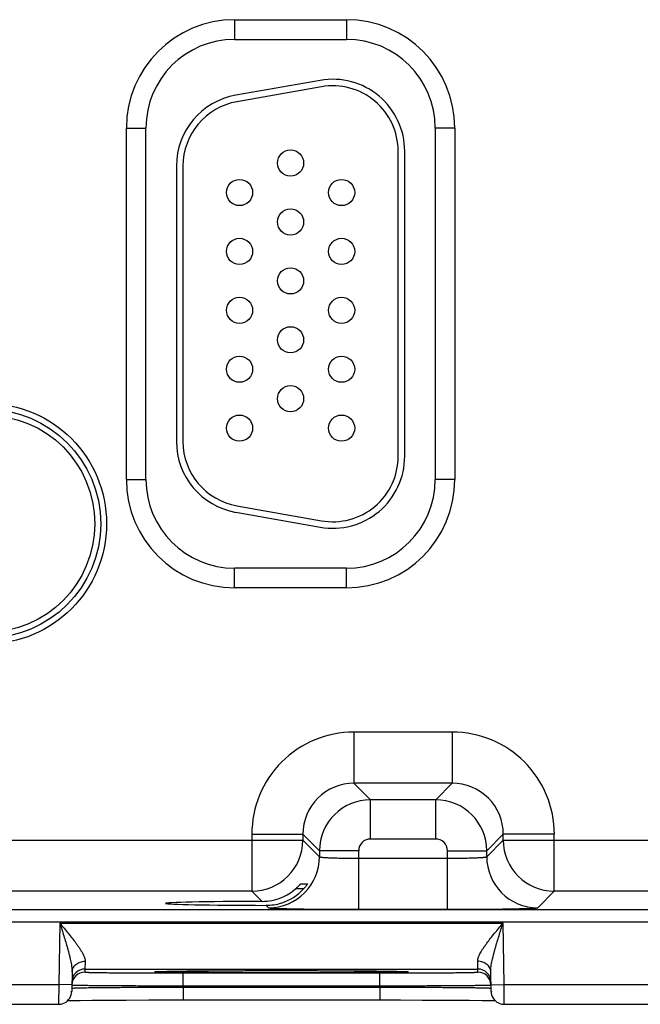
# Model space of a CAD drawing. Header units: inches. Extents: x 0 to 34, y 0 to 22.
# Tile 58 of 67: x 25.8 to 26.8, y 14 to 15.5. Entities that reach past the tile are written whole.
import ezdxf

# ---------------------------------------------------------------- set-up
doc = ezdxf.new("R2010")
doc.units = ezdxf.units.IN
doc.header["$LTSCALE"] = 1.87
doc.header["$MEASUREMENT"] = 0
doc.layers.get('0').update_dxf_attribs({"linetype": 'CONTINUOUS'})

msp = doc.modelspace()

# ---------------------------------------------------------------- linework, layer by layer
at = {"color": 7, "linetype": 'CONTINUOUS'}
for p, q in [((26.147, 15.5348), (26.318, 15.5348)), ((26.147, 15.5348), (26.147, 15.5048)), ((26.318, 15.5348), (26.318, 15.5048)), ((26.147, 15.5048), (26.318, 15.5048)), ((26.2779, 15.4421), (26.1489, 15.4194)), ((26.2796, 15.4323), (26.1506, 15.4095)), ((25.9815, 15.3693), (26.0115, 15.3693)), ((25.9815, 14.8323), (25.9815, 15.3693)), ((26.0115, 14.8323), (26.0115, 15.3693)), ((26.4835, 15.3693), (26.4535, 15.3693)), ((26.4535, 15.3693), (26.4535, 14.8323)), ((26.4835, 15.3693), (26.4835, 14.8323)), ((26.397, 14.8678), (26.397, 15.3338)), ((26.407, 14.8678), (26.407, 15.3338)), ((26.058, 15.3111), (26.058, 14.8905)), ((26.068, 15.3111), (26.068, 14.8905)), ((25.9815, 14.8323), (26.0115, 14.8323)), ((26.4835, 14.8323), (26.4535, 14.8323)), ((26.1506, 14.7921), (26.2796, 14.7693)), ((26.1489, 14.7822), (26.2779, 14.7595)), ((26.318, 14.6968), (26.147, 14.6968)), ((26.147, 14.6668), (26.147, 14.6968)), ((26.318, 14.6668), (26.318, 14.6968)), ((26.318, 14.6668), (26.147, 14.6668)), ((26.4796, 14.4464), (26.3293, 14.4464)), ((26.3293, 14.4464), (26.3293, 14.3684)), ((26.4796, 14.4464), (26.4796, 14.3684)), ((26.4796, 14.3684), (26.3293, 14.3684)), ((26.3293, 14.3684), (26.3547, 14.3431)), ((26.4796, 14.3684), (26.4543, 14.3431)), ((26.4543, 14.3431), (26.3547, 14.3431)), ((26.3547, 14.2831), (26.3547, 14.3431)), ((26.4543, 14.2831), (26.4543, 14.3431)), ((25.6276, 14.2814), (26.2513, 14.2814)), ((26.1734, 14.2905), (26.2513, 14.2905)), ((26.1734, 14.2905), (26.1734, 14.2034)), ((26.2513, 14.2905), (26.2767, 14.2651)), ((26.2513, 14.2905), (26.2513, 14.2814)), ((26.2513, 14.2814), (26.2767, 14.2561)), ((26.4543, 14.2831), (26.3547, 14.2831)), ((26.5576, 14.2905), (26.5323, 14.2651)), ((26.5323, 14.2561), (26.5576, 14.2814)), ((26.6356, 14.2905), (26.5576, 14.2905)), ((26.5576, 14.2814), (26.5576, 14.2905)), ((26.5576, 14.2814), (27.1813, 14.2814)), ((26.6356, 14.2034), (26.6356, 14.2905)), ((26.3367, 14.2651), (26.2767, 14.2651)), ((26.2767, 14.2651), (26.2767, 14.2561)), ((26.3367, 14.1757), (26.3367, 14.2651)), ((26.4723, 14.2651), (26.5323, 14.2651)), ((26.4723, 14.1757), (26.4723, 14.2651)), ((26.5323, 14.2561), (26.5323, 14.2651)), ((26.3367, 14.2537), (26.4723, 14.2537)), ((26.1734, 14.2034), (25.7056, 14.2034)), ((26.1734, 14.2034), (26.189, 14.1878)), ((26.2524, 14.2069), (26.24, 14.2069)), ((26.2481, 14.2147), (26.2584, 14.2147)), ((26.6102, 14.1781), (26.6356, 14.2034)), ((27.1034, 14.2034), (26.6356, 14.2034)), ((21.1368, 14.1756), (28.5272, 14.1756)), ((26.1951, 14.1817), (26.1987, 14.1781)), ((26.3367, 14.1757), (26.4723, 14.1757)), ((21.1368, 14.1566), (28.5272, 14.1566)), ((25.8798, 14.1545), (25.8782, 14.0606)), ((25.8798, 14.1545), (26.5572, 14.1545)), ((26.5588, 14.0606), (26.5572, 14.1545)), ((25.9185, 14.0963), (25.9182, 14.0845)), ((26.5187, 14.0845), (26.5185, 14.0963)), ((25.8985, 14.08), (25.898, 14.0502)), ((25.9182, 14.0845), (26.5187, 14.0845)), ((25.9182, 14.0845), (25.9182, 14.0798)), ((26.0254, 14.0805), (26.0274, 14.0806)), ((26.0274, 14.08), (26.0254, 14.0802)), ((26.027, 14.0805), (26.027, 14.0805)), ((26.0274, 14.0806), (26.0436, 14.081)), ((26.0278, 14.0806), (26.0284, 14.0806)), ((26.0284, 14.0806), (26.0292, 14.0807)), ((26.0292, 14.0807), (26.0301, 14.0807)), ((26.0301, 14.0807), (26.0318, 14.0808)), ((26.0318, 14.0808), (26.0341, 14.0808)), ((26.0341, 14.0808), (26.0379, 14.0809)), ((26.0379, 14.0809), (26.0443, 14.0811)), ((26.0443, 14.0811), (26.0507, 14.0812)), ((26.0507, 14.0812), (26.0677, 14.0814)), ((26.0677, 14.0814), (26.0882, 14.0816)), ((26.0882, 14.0816), (26.1159, 14.0818)), ((26.1159, 14.0818), (26.1463, 14.0819)), ((26.1463, 14.0819), (26.1834, 14.082)), ((26.1834, 14.082), (26.2185, 14.082)), ((26.2159, 14.082), (26.2185, 14.082)), ((26.2185, 14.082), (26.2544, 14.082)), ((26.2185, 14.082), (26.2208, 14.082)), ((26.2544, 14.082), (26.2878, 14.0819)), ((26.2878, 14.0819), (26.3212, 14.0818)), ((26.3212, 14.0818), (26.3482, 14.0816)), ((26.3482, 14.0816), (26.3692, 14.0814)), ((26.3692, 14.0814), (26.3849, 14.0812)), ((26.3849, 14.0812), (26.3949, 14.081)), ((26.3935, 14.081), (26.4096, 14.0806)), ((26.3949, 14.081), (26.4, 14.0809)), ((26.4, 14.0809), (26.4031, 14.0808)), ((26.4031, 14.0808), (26.4055, 14.0808)), ((26.4055, 14.0808), (26.4068, 14.0807)), ((26.4068, 14.0807), (26.4078, 14.0807)), ((26.4096, 14.0806), (26.4115, 14.0805)), ((26.4115, 14.0802), (26.4096, 14.08)), ((26.5188, 14.0798), (26.5187, 14.0845)), ((26.539, 14.0502), (26.5385, 14.08)), ((26.0681, 14.0785), (26.3689, 14.0785)), ((26.0681, 14.0588), (26.0681, 14.0785)), ((26.3689, 14.0588), (26.3689, 14.0785)), ((25.6288, 14.0606), (25.8782, 14.0606)), ((25.8782, 14.0606), (25.878, 14.0306)), ((25.8982, 14.0602), (25.8782, 14.0606)), ((25.8981, 14.0552), (25.8987, 14.0553)), ((26.0681, 14.0588), (26.3689, 14.0588)), ((26.0681, 14.0569), (26.0681, 14.0588)), ((26.0681, 14.0569), (26.3689, 14.0569)), ((26.0681, 14.0569), (26.0681, 14.0372)), ((26.3689, 14.0569), (26.3689, 14.0588)), ((26.3689, 14.0569), (26.3689, 14.0372)), ((26.5383, 14.0553), (26.5389, 14.0552)), ((26.5388, 14.0602), (26.5588, 14.0606)), ((26.5588, 14.0606), (26.8082, 14.0606)), ((26.559, 14.0306), (26.5588, 14.0606)), ((25.8919, 14.0362), (25.898, 14.0363)), ((25.898, 14.0363), (25.9107, 14.0365)), ((25.9107, 14.0365), (25.9291, 14.0367)), ((25.9291, 14.0367), (25.9535, 14.0369)), ((25.9535, 14.0369), (25.9812, 14.0371)), ((25.9812, 14.0371), (26.0158, 14.0372)), ((26.0158, 14.0372), (26.0506, 14.0372)), ((26.0506, 14.0372), (26.0681, 14.0372)), ((26.0681, 14.0372), (26.4003, 14.0372)), ((26.4003, 14.0372), (26.4336, 14.0371)), ((26.4336, 14.0371), (26.4519, 14.0371)), ((26.4519, 14.0371), (26.4805, 14.0369)), ((26.4805, 14.0369), (26.5059, 14.0367)), ((26.5059, 14.0367), (26.5253, 14.0365)), ((26.5253, 14.0365), (26.5383, 14.0363)), ((25.629, 14.0306), (25.878, 14.0306)), ((26.559, 14.0306), (26.808, 14.0306))]:
    msp.add_line(p, q, dxfattribs=at)
for points in [[(26.027, 14.0805), (26.0271, 14.0805), (26.0272, 14.0806), (26.0273, 14.0806), (26.0275, 14.0806), (26.0278, 14.0806)], [(26.4078, 14.0807), (26.4087, 14.0806), (26.409, 14.0806), (26.4093, 14.0806), (26.4095, 14.0806), (26.4097, 14.0806), (26.4098, 14.0806), (26.4099, 14.0805), (26.4099, 14.0805)], [(25.878, 14.0306), (25.8791, 14.0306), (25.8818, 14.0309), (25.8844, 14.0316), (25.8869, 14.0327), (25.8893, 14.034), (25.8914, 14.0357), (25.8933, 14.0377), (25.8949, 14.0399), (25.8962, 14.0423), (25.8972, 14.0448), (25.8978, 14.0475), (25.898, 14.0502)], [(26.539, 14.0502), (26.5392, 14.0475), (26.5398, 14.0448), (26.5408, 14.0423), (26.5421, 14.0399), (26.5437, 14.0377), (26.5456, 14.0357), (26.5477, 14.034), (26.5501, 14.0327), (26.5526, 14.0316), (26.5552, 14.0309), (26.5579, 14.0306), (26.559, 14.0306)], [(26.5383, 14.0363), (26.5448, 14.0362), (26.5451, 14.0362)]]:
    msp.add_lwpolyline(points, dxfattribs=at)
for centre, radius in [((26.2325, 15.3158), 0.02), ((26.1545, 15.2708), 0.02), ((26.3105, 15.2708), 0.02), ((26.2325, 15.2258), 0.02), ((26.1545, 15.1808), 0.02), ((26.3105, 15.1808), 0.02), ((26.2325, 15.1358), 0.02), ((26.1545, 15.0908), 0.02), ((26.3105, 15.0908), 0.02), ((26.2325, 15.0458), 0.02), ((26.1545, 15.0008), 0.02), ((26.3105, 15.0008), 0.02), ((26.2325, 14.9558), 0.02), ((25.7675, 14.7648), 0.1838), ((25.7675, 14.7648), 0.1748), ((25.7675, 14.7648), 0.1748), ((25.7675, 14.7648), 0.1658), ((26.1545, 14.9108), 0.02), ((26.3105, 14.9108), 0.02)]:
    msp.add_circle(centre, radius, dxfattribs=at)
for centre, radius, start, end in [((26.147, 15.3693), 0.1655, 90, 180), ((26.318, 15.3693), 0.1655, 0, 90), ((26.147, 15.3693), 0.1355, 90, 180), ((26.318, 15.3693), 0.1355, 0, 90), ((26.297, 15.3338), 0.11, 0, 100), ((26.297, 15.3338), 0.1, 0, 100), ((26.168, 15.3111), 0.11, 100, 180), ((26.168, 15.3111), 0.1, 100, 180), ((26.168, 14.8905), 0.11, 180, 260), ((26.168, 14.8905), 0.1, 180, 260), ((26.297, 14.8678), 0.11, 260, 360), ((26.297, 14.8678), 0.1, 260, 360), ((26.147, 14.8323), 0.1655, 180, 270), ((26.147, 14.8323), 0.1355, 180, 270), ((26.318, 14.8323), 0.1655, 270, 360), ((26.318, 14.8323), 0.1355, 270, 360), ((26.3293, 14.2905), 0.156, 89.9966, 180.0034), ((26.4797, 14.2905), 0.156, 359.9966, 90.0034), ((26.3293, 14.2905), 0.0779, 89.9721, 180.0279), ((26.4797, 14.2905), 0.0779, 359.9721, 90.0279), ((26.3547, 14.2651), 0.078, 90.0153, 179.9847), ((26.4543, 14.2651), 0.078, 0.0153, 89.9847), ((26.1733, 14.2815), 0.078, 270.0209, 359.9791), ((26.3547, 14.2651), 0.018, 89.9974, 180.0026), ((26.4543, 14.2651), 0.018, 359.9974, 90.0026), ((26.6356, 14.2815), 0.078, 180.0209, 269.9791), ((26.1987, 14.2561), 0.078, 270.0209, 359.9791), ((26.6103, 14.2561), 0.078, 180.0209, 269.9791), ((26.1887, 14.2664), 0.0786, 292.2671, 310.785), ((26.1952, 14.2591), 0.0774, 287.4727, 317.5994), ((26.1887, 14.2664), 0.0786, 270.1847, 292.2821), ((26.1953, 14.2592), 0.0774, 269.8564, 287.4501), ((25.9182, 14.0645), 0.02, 89.9988, 178.9987), ((26.5187, 14.0645), 0.02, 1.0013, 90.0012), ((25.9182, 14.0598), 0.02, 89.9993, 178.9988), ((26.5188, 14.0598), 0.02, 1.0012, 90.0007), ((25.8781, 14.0556), 0.02, 342.817, 344.8389), ((26.5589, 14.0556), 0.02, 195.1599, 197.183)]:
    msp.add_arc(centre, radius, start, end, dxfattribs=at)
msp.add_ellipse((26.2185, 14.1848), major_axis=(0.1771, 0), ratio=0.017455, start_param=1.73829, end_param=4.579802, dxfattribs=at)
for points, knots in [([(26.2767, 14.2561), (26.2767, 14.256), (26.2768, 14.256), (26.2768, 14.2559), (26.277, 14.2559), (26.2772, 14.2558), (26.2775, 14.2557), (26.2781, 14.2556), (26.2788, 14.2555), (26.2796, 14.2554), (26.2805, 14.2553), (26.2816, 14.2552), (26.2828, 14.255), (26.2847, 14.2549), (26.2873, 14.2547), (26.2908, 14.2545), (26.2948, 14.2544), (26.2991, 14.2542), (26.3038, 14.2541), (26.3088, 14.254), (26.314, 14.2539), (26.3195, 14.2538), (26.3271, 14.2537), (26.3328, 14.2537), (26.3367, 14.2537)], [0, 0, 0, 0, 0.001206, 0.00283, 0.004952, 0.007607, 0.014572, 0.023783, 0.035246, 0.04895, 0.064869, 0.082974, 0.103223, 0.125574, 0.17637, 0.234895, 0.300609, 0.372897, 0.451085, 0.534439, 0.622176, 0.713473, 0.807467, 1, 1, 1, 1]), ([(26.4723, 14.2537), (26.4761, 14.2537), (26.4819, 14.2537), (26.4895, 14.2538), (26.4949, 14.2539), (26.5002, 14.254), (26.5052, 14.2541), (26.5099, 14.2542), (26.5142, 14.2544), (26.5181, 14.2545), (26.5216, 14.2547), (26.5243, 14.2549), (26.5261, 14.255), (26.5274, 14.2552), (26.5284, 14.2553), (26.5294, 14.2554), (26.5302, 14.2555), (26.5309, 14.2556), (26.5314, 14.2557), (26.5318, 14.2558), (26.532, 14.2559), (26.5321, 14.2559), (26.5322, 14.256), (26.5323, 14.256), (26.5323, 14.2561)], [0, 0, 0, 0, 0.192533, 0.286527, 0.377824, 0.465561, 0.548915, 0.627103, 0.699391, 0.765105, 0.82363, 0.874426, 0.896777, 0.917026, 0.935131, 0.95105, 0.964754, 0.976217, 0.985428, 0.992393, 0.995048, 0.99717, 0.998794, 1, 1, 1, 1]), ([(26.24, 14.2069), (26.2405, 14.2074), (26.2415, 14.2082), (26.2427, 14.2093), (26.2435, 14.2101), (26.2442, 14.2107), (26.2448, 14.2113), (26.2454, 14.2119), (26.2459, 14.2125), (26.2464, 14.213), (26.2468, 14.2134), (26.2471, 14.2137), (26.2472, 14.2138), (26.2474, 14.214), (26.2476, 14.2142), (26.2477, 14.2143), (26.2478, 14.2144), (26.2479, 14.2145), (26.248, 14.2146), (26.248, 14.2146), (26.248, 14.2146), (26.2481, 14.2147), (26.2481, 14.2147), (26.2481, 14.2147), (26.2481, 14.2147)], [0, 0, 0, 0, 0.173349, 0.342223, 0.424029, 0.503505, 0.580102, 0.653215, 0.722117, 0.785989, 0.843862, 0.870208, 0.894623, 0.91695, 0.937014, 0.954637, 0.969638, 0.981834, 0.986823, 0.991046, 0.994483, 0.99712, 0.998951, 1, 1, 1, 1]), ([(26.2584, 14.2147), (26.2584, 14.2147), (26.2584, 14.2147), (26.2584, 14.2147), (26.2584, 14.2147), (26.2584, 14.2146), (26.2584, 14.2146), (26.2584, 14.2146), (26.2583, 14.2146), (26.2583, 14.2145), (26.2583, 14.2145), (26.2582, 14.2144), (26.2581, 14.2142), (26.2579, 14.2139), (26.2577, 14.2135), (26.2574, 14.2131), (26.257, 14.2126), (26.2566, 14.212), (26.2562, 14.2115), (26.2556, 14.2107), (26.2547, 14.2096), (26.2536, 14.2083), (26.2528, 14.2074), (26.2524, 14.2069)], [0, 0, 0, 0, 0.000572, 0.000986, 0.001559, 0.00324, 0.005661, 0.008826, 0.012727, 0.017353, 0.022688, 0.035424, 0.050808, 0.088987, 0.136143, 0.191238, 0.253287, 0.321391, 0.394724, 0.472545, 0.639, 0.816115, 1, 1, 1, 1]), ([(26.1987, 14.1781), (26.1987, 14.1781), (26.1988, 14.178), (26.1989, 14.178), (26.199, 14.178), (26.1993, 14.1779), (26.1996, 14.1778), (26.2001, 14.1778), (26.2006, 14.1777), (26.2011, 14.1777), (26.2021, 14.1776), (26.2034, 14.1775), (26.2053, 14.1774), (26.2075, 14.1773), (26.21, 14.1772), (26.2128, 14.1771), (26.2159, 14.177), (26.2192, 14.1769), (26.2229, 14.1768), (26.2268, 14.1767), (26.2325, 14.1765), (26.2403, 14.1764), (26.2502, 14.1762), (26.261, 14.1761), (26.2725, 14.176), (26.2846, 14.1759), (26.2972, 14.1758), (26.3146, 14.1757), (26.3278, 14.1757), (26.3367, 14.1757)], [0, 0, 0, 0, 0.000355, 0.000836, 0.002209, 0.004149, 0.006665, 0.009758, 0.013429, 0.017678, 0.022504, 0.033873, 0.04751, 0.063386, 0.081465, 0.101706, 0.124061, 0.148477, 0.174898, 0.203262, 0.233502, 0.299318, 0.371735, 0.450064, 0.533574, 0.621476, 0.712943, 0.807114, 1, 1, 1, 1]), ([(26.4723, 14.1757), (26.4811, 14.1757), (26.4944, 14.1757), (26.5118, 14.1758), (26.5244, 14.1759), (26.5365, 14.176), (26.548, 14.1761), (26.5587, 14.1762), (26.5687, 14.1764), (26.5764, 14.1765), (26.5822, 14.1767), (26.5861, 14.1768), (26.5897, 14.1769), (26.5931, 14.177), (26.5962, 14.1771), (26.599, 14.1772), (26.6015, 14.1773), (26.6036, 14.1774), (26.6055, 14.1775), (26.6069, 14.1776), (26.6078, 14.1777), (26.6084, 14.1777), (26.6089, 14.1778), (26.6093, 14.1778), (26.6097, 14.1779), (26.6099, 14.178), (26.6101, 14.178), (26.6102, 14.178), (26.6102, 14.1781), (26.6102, 14.1781)], [0, 0, 0, 0, 0.192886, 0.287057, 0.378524, 0.466426, 0.549936, 0.628265, 0.700682, 0.766498, 0.796738, 0.825102, 0.851523, 0.875939, 0.898294, 0.918535, 0.936614, 0.95249, 0.966127, 0.977496, 0.982322, 0.986571, 0.990242, 0.993335, 0.995851, 0.997791, 0.999164, 0.999645, 1, 1, 1, 1]), ([(25.8798, 14.1545), (25.882, 14.1519), (25.8862, 14.1468), (25.8925, 14.1391), (25.8987, 14.1315), (25.9035, 14.1252), (25.9072, 14.1201), (25.9097, 14.1165), (25.9121, 14.1128), (25.9142, 14.1093), (25.9157, 14.1063), (25.9167, 14.104), (25.9174, 14.1024), (25.9179, 14.1008), (25.9183, 14.0992), (25.9185, 14.0977), (25.9185, 14.0967), (25.9185, 14.0963)], [0, 0, 0, 0, 0.141924, 0.282802, 0.421435, 0.556304, 0.621701, 0.685295, 0.746658, 0.805272, 0.860516, 0.88667, 0.911728, 0.935615, 0.958283, 0.979729, 1, 1, 1, 1]), ([(25.8798, 14.1545), (25.8808, 14.1513), (25.8829, 14.1448), (25.8859, 14.1353), (25.8888, 14.1257), (25.8911, 14.1178), (25.8929, 14.1114), (25.8941, 14.1067), (25.8953, 14.1021), (25.8963, 14.0975), (25.8972, 14.093), (25.8979, 14.0885), (25.8984, 14.0842), (25.8985, 14.0814), (25.8985, 14.08)], [0, 0, 0, 0, 0.131082, 0.261812, 0.391766, 0.520446, 0.584095, 0.647135, 0.709411, 0.770736, 0.830854, 0.889423, 0.945999, 1, 1, 1, 1]), ([(26.5185, 14.0963), (26.5184, 14.0967), (26.5185, 14.0977), (26.5187, 14.0992), (26.5191, 14.1008), (26.5196, 14.1024), (26.5202, 14.104), (26.5213, 14.1063), (26.5228, 14.1093), (26.5249, 14.1128), (26.5272, 14.1165), (26.5298, 14.1201), (26.5334, 14.1252), (26.5383, 14.1315), (26.5444, 14.1391), (26.5507, 14.1468), (26.555, 14.1519), (26.5572, 14.1545)], [0, 0, 0, 0, 0.020271, 0.041717, 0.064385, 0.088272, 0.11333, 0.139484, 0.194728, 0.253342, 0.314705, 0.378299, 0.443696, 0.578565, 0.717198, 0.858076, 1, 1, 1, 1]), ([(26.5385, 14.08), (26.5384, 14.0814), (26.5385, 14.0842), (26.539, 14.0885), (26.5397, 14.093), (26.5406, 14.0975), (26.5417, 14.1021), (26.5428, 14.1067), (26.5441, 14.1114), (26.5458, 14.1178), (26.5482, 14.1257), (26.5511, 14.1353), (26.5541, 14.1448), (26.5561, 14.1513), (26.5572, 14.1545)], [0, 0, 0, 0, 0.054001, 0.110577, 0.169146, 0.229264, 0.290589, 0.352865, 0.415905, 0.479554, 0.608234, 0.738188, 0.868918, 1, 1, 1, 1]), ([(25.8985, 14.08), (25.8985, 14.0805), (25.8986, 14.0816), (25.8989, 14.0832), (25.8994, 14.0848), (25.9003, 14.0868), (25.9019, 14.0892), (25.9044, 14.0917), (25.9075, 14.0937), (25.9109, 14.0952), (25.9146, 14.0961), (25.9172, 14.0963), (25.9185, 14.0963)], [0, 0, 0, 0, 0.056744, 0.113742, 0.17119, 0.229306, 0.348012, 0.470937, 0.598289, 0.72963, 0.863979, 1, 1, 1, 1]), ([(26.5385, 14.08), (26.5384, 14.0805), (26.5384, 14.0816), (26.5381, 14.0832), (26.5376, 14.0848), (26.5366, 14.0868), (26.5351, 14.0892), (26.5325, 14.0917), (26.5295, 14.0937), (26.5261, 14.0952), (26.5223, 14.0961), (26.5198, 14.0963), (26.5185, 14.0963)], [0, 0, 0, 0, 0.056744, 0.113742, 0.17119, 0.229306, 0.348012, 0.470937, 0.59829, 0.72963, 0.863979, 1, 1, 1, 1]), ([(26.0254, 14.0802), (26.0254, 14.0802), (26.0253, 14.0802), (26.0252, 14.0802), (26.025, 14.0802), (26.025, 14.0802), (26.0249, 14.0803), (26.0248, 14.0803), (26.0248, 14.0803), (26.0248, 14.0803), (26.0248, 14.0803), (26.0248, 14.0803), (26.0248, 14.0803), (26.0248, 14.0804), (26.0249, 14.0804), (26.025, 14.0804), (26.025, 14.0804), (26.0252, 14.0804), (26.0253, 14.0804), (26.0254, 14.0805), (26.0254, 14.0805)], [0, 0, 0, 0, 0.113563, 0.212229, 0.296024, 0.364999, 0.419257, 0.459032, 0.473677, 0.485046, 0.49983, 0.514637, 0.526024, 0.540689, 0.580508, 0.63481, 0.703831, 0.787673, 0.886387, 1, 1, 1, 1]), ([(26.2185, 14.0786), (26.2072, 14.0786), (26.185, 14.0786), (26.1525, 14.0787), (26.122, 14.0788), (26.0984, 14.079), (26.0812, 14.0791), (26.0698, 14.0792), (26.0595, 14.0793), (26.0505, 14.0795), (26.0428, 14.0796), (26.0364, 14.0797), (26.032, 14.0799), (26.0291, 14.08), (26.0279, 14.08), (26.0274, 14.08)], [0, 0, 0, 0, 0.177195, 0.348935, 0.509932, 0.655229, 0.720569, 0.780354, 0.834121, 0.881458, 0.921996, 0.95543, 0.981494, 0.991702, 1, 1, 1, 1]), ([(26.0436, 14.081), (26.048, 14.0811), (26.0579, 14.0813), (26.0742, 14.0815), (26.0932, 14.0816), (26.1147, 14.0818), (26.1381, 14.0819), (26.1721, 14.082), (26.1982, 14.082), (26.2159, 14.082)], [0, 0, 0, 0, 0.076873, 0.17186, 0.283131, 0.408536, 0.545655, 0.69184, 1, 1, 1, 1]), ([(26.4096, 14.08), (26.409, 14.08), (26.4078, 14.08), (26.405, 14.0799), (26.4006, 14.0797), (26.3942, 14.0796), (26.3865, 14.0795), (26.3775, 14.0793), (26.3672, 14.0792), (26.3558, 14.0791), (26.3386, 14.079), (26.3149, 14.0788), (26.2845, 14.0787), (26.252, 14.0786), (26.2298, 14.0786), (26.2185, 14.0786)], [0, 0, 0, 0, 0.008299, 0.018508, 0.044575, 0.078009, 0.118549, 0.165887, 0.219654, 0.279439, 0.34478, 0.490076, 0.65107, 0.822808, 1, 1, 1, 1]), ([(26.2208, 14.082), (26.2385, 14.082), (26.2647, 14.082), (26.2988, 14.0819), (26.3223, 14.0818), (26.3438, 14.0816), (26.3629, 14.0815), (26.3792, 14.0813), (26.3891, 14.0811), (26.3935, 14.081)], [0, 0, 0, 0, 0.308321, 0.454591, 0.591771, 0.717196, 0.82843, 0.923311, 1, 1, 1, 1]), ([(26.4115, 14.0805), (26.4116, 14.0805), (26.4117, 14.0804), (26.4118, 14.0804), (26.4119, 14.0804), (26.412, 14.0804), (26.4121, 14.0804), (26.4121, 14.0804), (26.4122, 14.0803), (26.4122, 14.0803), (26.4122, 14.0803), (26.4122, 14.0803), (26.4122, 14.0803), (26.4121, 14.0803), (26.4121, 14.0803), (26.412, 14.0802), (26.4119, 14.0802), (26.4118, 14.0802), (26.4117, 14.0802), (26.4116, 14.0802), (26.4115, 14.0802)], [0, 0, 0, 0, 0.113566, 0.212236, 0.296033, 0.36501, 0.419271, 0.459048, 0.473695, 0.485064, 0.49985, 0.514655, 0.526041, 0.540705, 0.580521, 0.63482, 0.703837, 0.787677, 0.886389, 1, 1, 1, 1]), ([(25.9182, 14.0798), (25.9182, 14.0798), (25.9182, 14.0798), (25.9182, 14.0798), (25.9182, 14.0797), (25.9183, 14.0797), (25.9184, 14.0797), (25.9186, 14.0797), (25.9189, 14.0796), (25.9193, 14.0796), (25.9198, 14.0796), (25.9204, 14.0796), (25.9211, 14.0795), (25.9218, 14.0795), (25.9227, 14.0795), (25.9236, 14.0794), (25.925, 14.0794), (25.927, 14.0793), (25.9297, 14.0793), (25.9327, 14.0792), (25.936, 14.0792), (25.9396, 14.0791), (25.9435, 14.0791), (25.9478, 14.079), (25.954, 14.0789), (25.9624, 14.0788), (25.9733, 14.0788), (25.9851, 14.0787), (25.9976, 14.0786), (26.0109, 14.0786), (26.0247, 14.0785), (26.039, 14.0785), (26.0535, 14.0785), (26.0632, 14.0785), (26.0681, 14.0785)], [0, 0, 0, 0, 0.00013, 0.000238, 0.00038, 0.00077, 0.001306, 0.002821, 0.004933, 0.00764, 0.010944, 0.014842, 0.019333, 0.024414, 0.030083, 0.036336, 0.043169, 0.058559, 0.076214, 0.096095, 0.118154, 0.142338, 0.168587, 0.196841, 0.227031, 0.292919, 0.365623, 0.444438, 0.528607, 0.617318, 0.709715, 0.80491, 0.901982, 1, 1, 1, 1]), ([(26.3689, 14.0785), (26.3738, 14.0785), (26.3835, 14.0785), (26.398, 14.0785), (26.4123, 14.0785), (26.4261, 14.0786), (26.4393, 14.0786), (26.4519, 14.0787), (26.4637, 14.0788), (26.4746, 14.0788), (26.483, 14.0789), (26.4892, 14.079), (26.4934, 14.0791), (26.4974, 14.0791), (26.501, 14.0792), (26.5043, 14.0792), (26.5073, 14.0793), (26.5099, 14.0793), (26.5119, 14.0794), (26.5134, 14.0794), (26.5143, 14.0795), (26.5151, 14.0795), (26.5159, 14.0795), (26.5166, 14.0796), (26.5172, 14.0796), (26.5177, 14.0796), (26.5181, 14.0796), (26.5184, 14.0797), (26.5186, 14.0797), (26.5187, 14.0797), (26.5187, 14.0797), (26.5188, 14.0798), (26.5188, 14.0798), (26.5188, 14.0798), (26.5188, 14.0798)], [0, 0, 0, 0, 0.098018, 0.19509, 0.290285, 0.382682, 0.471393, 0.555562, 0.634377, 0.707081, 0.772969, 0.803159, 0.831413, 0.857662, 0.881846, 0.903905, 0.923786, 0.941441, 0.956831, 0.963664, 0.969917, 0.975586, 0.980667, 0.985158, 0.989056, 0.99236, 0.995068, 0.997179, 0.998695, 0.999231, 0.99962, 0.999762, 0.99987, 1, 1, 1, 1]), ([(25.8982, 14.0601), (25.8982, 14.0601), (25.8982, 14.0601), (25.8982, 14.0601), (25.8982, 14.0601), (25.8983, 14.0601), (25.8984, 14.0601), (25.8985, 14.0601), (25.8986, 14.0601), (25.8988, 14.06), (25.8991, 14.06), (25.8995, 14.06), (25.9, 14.06), (25.9007, 14.06), (25.9015, 14.0599), (25.9023, 14.0599), (25.9033, 14.0599), (25.9044, 14.0599), (25.906, 14.0598), (25.9082, 14.0598), (25.9112, 14.0597), (25.9146, 14.0597), (25.9183, 14.0596), (25.9225, 14.0596), (25.9269, 14.0595), (25.9317, 14.0595), (25.9368, 14.0594), (25.9423, 14.0594), (25.9501, 14.0593), (25.9606, 14.0593), (25.974, 14.0592), (25.9883, 14.0591), (26.0033, 14.059), (26.0189, 14.059), (26.0351, 14.0589), (26.0515, 14.0589), (26.0626, 14.0588), (26.0681, 14.0588)], [0, 0, 0, 0, 0.000039, 0.000105, 0.000341, 0.000722, 0.001252, 0.001932, 0.00276, 0.003739, 0.004868, 0.007573, 0.010876, 0.014773, 0.019264, 0.024345, 0.030014, 0.036266, 0.043099, 0.05849, 0.076148, 0.096031, 0.118093, 0.142279, 0.168532, 0.196789, 0.226981, 0.259036, 0.292877, 0.365585, 0.444406, 0.52858, 0.617296, 0.709698, 0.804898, 0.901976, 1, 1, 1, 1]), ([(25.8987, 14.0553), (25.8989, 14.0554), (25.8996, 14.0554), (25.9008, 14.0555), (25.9024, 14.0555), (25.9043, 14.0556), (25.9066, 14.0557), (25.9103, 14.0558), (25.9158, 14.0559), (25.9234, 14.056), (25.9322, 14.0561), (25.9422, 14.0562), (25.9533, 14.0563), (25.9654, 14.0564), (25.9831, 14.0566), (26.007, 14.0567), (26.037, 14.0568), (26.0576, 14.0569), (26.0681, 14.0569)], [0, 0, 0, 0, 0.004954, 0.012054, 0.021288, 0.032637, 0.046076, 0.061576, 0.098623, 0.143459, 0.195697, 0.254885, 0.320512, 0.39201, 0.46876, 0.635327, 0.814466, 1, 1, 1, 1]), ([(26.3689, 14.0588), (26.3744, 14.0588), (26.3855, 14.0589), (26.4019, 14.0589), (26.418, 14.059), (26.4337, 14.059), (26.4487, 14.0591), (26.463, 14.0592), (26.4763, 14.0593), (26.4868, 14.0593), (26.4947, 14.0594), (26.5001, 14.0594), (26.5053, 14.0595), (26.5101, 14.0595), (26.5145, 14.0596), (26.5186, 14.0596), (26.5224, 14.0597), (26.5257, 14.0597), (26.5287, 14.0598), (26.531, 14.0598), (26.5326, 14.0599), (26.5337, 14.0599), (26.5346, 14.0599), (26.5355, 14.0599), (26.5363, 14.06), (26.5369, 14.06), (26.5375, 14.06), (26.5379, 14.06), (26.5382, 14.06), (26.5383, 14.0601), (26.5385, 14.0601), (26.5386, 14.0601), (26.5387, 14.0601), (26.5387, 14.0601), (26.5388, 14.0601), (26.5388, 14.0601), (26.5388, 14.0601), (26.5388, 14.0601)], [0, 0, 0, 0, 0.098024, 0.195102, 0.290302, 0.382704, 0.47142, 0.555594, 0.634415, 0.707123, 0.740964, 0.773019, 0.803211, 0.831468, 0.857721, 0.881907, 0.903969, 0.923852, 0.94151, 0.956901, 0.963734, 0.969986, 0.975655, 0.980736, 0.985227, 0.989124, 0.992427, 0.995132, 0.996261, 0.99724, 0.998068, 0.998748, 0.999278, 0.999659, 0.999895, 0.999961, 1, 1, 1, 1]), ([(26.3689, 14.0569), (26.3794, 14.0569), (26.4, 14.0568), (26.43, 14.0567), (26.4538, 14.0566), (26.4716, 14.0564), (26.4837, 14.0563), (26.4948, 14.0562), (26.5048, 14.0561), (26.5136, 14.056), (26.5212, 14.0559), (26.5267, 14.0558), (26.5304, 14.0557), (26.5327, 14.0556), (26.5346, 14.0555), (26.5361, 14.0555), (26.5373, 14.0554), (26.538, 14.0554), (26.5383, 14.0553)], [0, 0, 0, 0, 0.185533, 0.364672, 0.531239, 0.607989, 0.679487, 0.745113, 0.804302, 0.856539, 0.901376, 0.938423, 0.953924, 0.967363, 0.978711, 0.987945, 0.995046, 1, 1, 1, 1])]:
    msp.add_open_spline(points, degree=3, knots=knots, dxfattribs=at)

doc.saveas('drawing.dxf')
